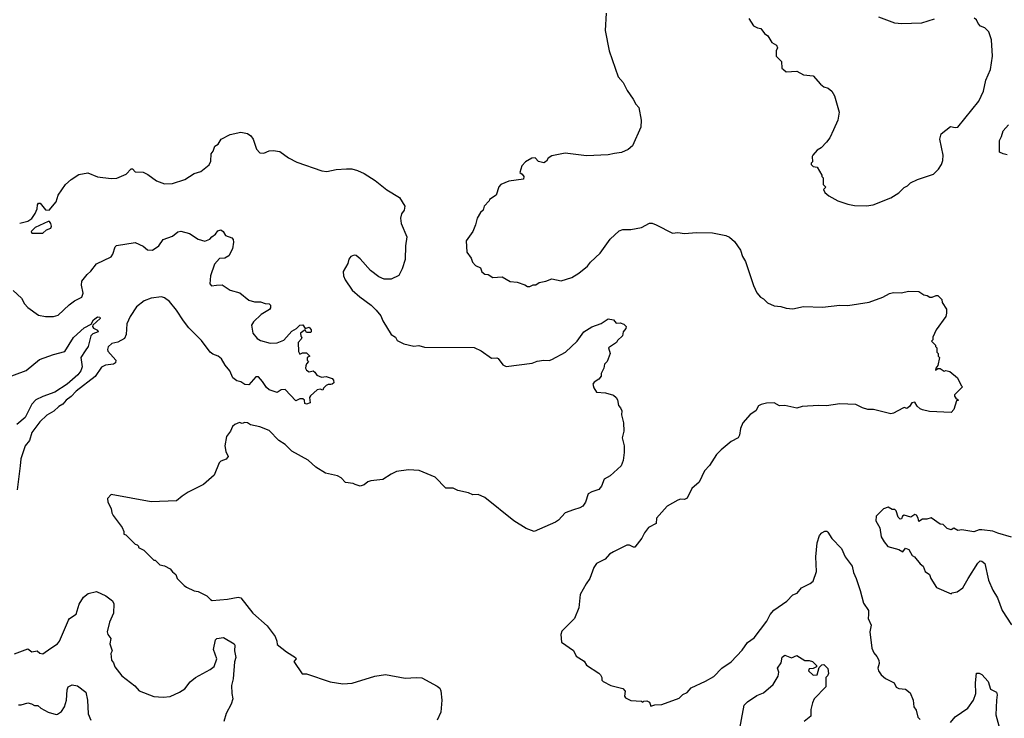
# Model space of a CAD drawing. Extents: x 1678759 to 1859541, y 384609 to 522867.
# Tile 67 of 256: x 1752543 to 1759893, y 417040 to 422256. Entities that reach past the tile are written whole.
import ezdxf

# ---------------------------------------------------------------- set-up
doc = ezdxf.new("R2010")
doc.units = 0

msp = doc.modelspace()

# ---------------------------------------------------------------- linework, layer by layer
at = {"layer": '0CON20XD'}
for points in [[(1756920.8, 422305), (1756914.3, 422175), (1756942.7, 422022.7), (1757010.3, 421830.3), (1757048.3, 421788.3), (1757077.7, 421727.7), (1757123.6, 421663.6), (1757142.5, 421625), (1757165, 421600), (1757182, 421505), (1757178.8, 421455), (1757116.7, 421315), (1757085, 421287.5), (1757035.9, 421264.1), (1756984, 421256), (1756935, 421248), (1756775, 421240), (1756615, 421260), (1756515, 421240), (1756487, 421223), (1756475, 421200), (1756455, 421187.5), (1756415, 421197.5), (1756390, 421225), (1756365, 421222.5), (1756320, 421195), (1756292.5, 421165), (1756277.5, 421115), (1756295, 421103.3), (1756306.7, 421085), (1756303.3, 421066.7), (1756195, 421050), (1756133.9, 421026.1), (1756120.5, 421009.5), (1756100, 420945), (1756050, 420915), (1756047.5, 420905), (1756010, 420865), (1756002.5, 420835), (1755983.6, 420816.4), (1755957.5, 420775), (1755946.4, 420723.6), (1755926.7, 420675), (1755876.7, 420605), (1755881.7, 420521.7), (1755912.5, 420475), (1755922.5, 420445), (1755945, 420420), (1755983, 420403), (1755993.9, 420373.9), (1756015, 420357.5), (1756040, 420355), (1756075, 420332.5), (1756145, 420337.5), (1756205, 420302.5), (1756256.4, 420296.4), (1756315, 420276.7), (1756335, 420263.3), (1756350, 420265), (1756375, 420276.2), (1756395, 420277.5), (1756420, 420295), (1756470, 420305), (1756515, 420322.5), (1756585, 420307.5), (1756665, 420332.5), (1756717.5, 420362.5), (1756782.5, 420415), (1756803.3, 420445), (1756875, 420513.3), (1756951.7, 420618.3), (1757019.1, 420680.9), (1757045, 420688.6), (1757105, 420690.8), (1757185, 420704), (1757245, 420736.7), (1757265, 420736.2), (1757295, 420724), (1757415, 420662), (1757455, 420667.5), (1757505, 420659.5), (1757595, 420668.5), (1757714.4, 420665.6), (1757815, 420645.4), (1757841.4, 420631.4), (1757879.3, 420599.3), (1757924, 420535), (1757939.1, 420489.1), (1757961.7, 420451.7), (1758021.2, 420271.2), (1758045, 420217.5), (1758072.5, 420185), (1758095, 420172.5), (1758125, 420143.3), (1758175, 420118.8), (1758225, 420113.8), (1758265, 420101.2), (1758315, 420098), (1758395, 420115.8), (1758535, 420110.8), (1758666.1, 420123.9), (1758725, 420122), (1758885, 420146.2), (1758985.9, 420184.1), (1759035, 420211.2), (1759065, 420218.8), (1759125, 420216.2), (1759178.3, 420228.3), (1759255, 420226.7), (1759291.7, 420201.7), (1759317.7, 420197.7), (1759336.7, 420183.3), (1759355, 420183.3), (1759385, 420197.5), (1759397, 420197), (1759427, 420167), (1759430, 420145), (1759460, 420095), (1759460, 420065), (1759455, 420040), (1759385, 419940), (1759360, 419885), (1759360, 419865), (1759350, 419855), (1759380, 419825), (1759380, 419815), (1759390, 419805), (1759390, 419775), (1759400, 419765), (1759400, 419745), (1759410, 419735), (1759396.7, 419673.3), (1759382.5, 419655), (1759380, 419640), (1759397.5, 419652.5), (1759413, 419653), (1759445, 419632.5), (1759455, 419637.5), (1759485, 419630), (1759543, 419583), (1759570, 419525), (1759580, 419515), (1759520, 419455), (1759520, 419445), (1759530.7, 419430.7), (1759550, 419415), (1759535, 419410), (1759516.7, 419345), (1759495, 419323.3), (1759335, 419330), (1759282.5, 419342.5), (1759265, 419350), (1759241.7, 419371.7), (1759225, 419400), (1759203.6, 419396.4), (1759185, 419367.5), (1759165, 419352.5), (1759145, 419360), (1759135, 419356.7), (1759065, 419317.5), (1759045, 419312.5), (1758916.1, 419346.1), (1758875, 419346.7), (1758835, 419357.5), (1758783.6, 419383.6), (1758665, 419388), (1758565, 419372), (1758505, 419376), (1758385, 419368.8), (1758345, 419356.7), (1758255, 419376.7), (1758213.6, 419373.6), (1758175, 419396.7), (1758117, 419393), (1758077, 419383), (1758057, 419373), (1758037.5, 419335), (1757995, 419307.5), (1757940, 419245), (1757922.5, 419205), (1757916.7, 419155), (1757906.7, 419135), (1757855, 419106.2), (1757778.8, 419045), (1757745, 419010), (1757692.3, 418927.7), (1757655, 418887.5), (1757615, 418802.5), (1757560, 418755), (1757525, 418683.3), (1757506, 418674), (1757475, 418676.2), (1757455, 418670), (1757376.1, 418623.9), (1757296.4, 418533.6), (1757293.3, 418495), (1757236.1, 418463.9), (1757205.9, 418424.1), (1757186.2, 418385), (1757135, 418318.8), (1757125, 418316.7), (1757095, 418332), (1757075, 418333.8), (1756975, 418283.8), (1756946.7, 418265), (1756912.3, 418227.7), (1756850, 418195), (1756828, 418165), (1756798, 418085), (1756772, 418045)], [(1757986.4, 422266.4), (1758020.7, 422210.7), (1758050, 422195), (1758075, 422190), (1758103.6, 422153.6), (1758127.5, 422135), (1758157, 422087), (1758192.5, 422065), (1758200, 422045), (1758190, 422025), (1758190, 421985), (1758230, 421945), (1758232.5, 421895), (1758243.6, 421883.6), (1758265, 421867.5), (1758343, 421873), (1758395, 421844), (1758465, 421836.2), (1758520, 421775), (1758545, 421756.2), (1758577.5, 421745), (1758605, 421723.3), (1758625, 421687.5), (1758661.2, 421565), (1758650.8, 421505), (1758617, 421433), (1758591.2, 421375), (1758565, 421341.2), (1758525, 421300), (1758497, 421283), (1758462.5, 421245), (1758457.5, 421235), (1758460, 421195), (1758450, 421185), (1758450, 421175), (1758465, 421160), (1758496.4, 421156.4), (1758530, 421095), (1758530, 421085), (1758540, 421075), (1758540, 421025), (1758560, 421005), (1758542.5, 420987.5), (1758552.5, 420965), (1758581.7, 420941.7), (1758650, 420905), (1758725, 420880), (1758775, 420868.8), (1758865, 420866.7)], [(1758865, 420866.7), (1758915, 420873.3), (1759045, 420926.7), (1759105.8, 420964.2), (1759145, 421002.5), (1759170, 421015), (1759193, 421037), (1759245, 421062.5), (1759365, 421102.5), (1759400.7, 421139.3), (1759423.3, 421175), (1759433.3, 421205), (1759436.2, 421245), (1759412, 421365), (1759422, 421405), (1759490.5, 421459.5), (1759525, 421451.2), (1759546.2, 421455), (1759702.1, 421647.9), (1759737.3, 421722.7), (1759755.9, 421804.1), (1759789.2, 421885), (1759805.6, 421985), (1759798.1, 422105), (1759778, 422165), (1759746.2, 422195), (1759715, 422208.8), (1759698.1, 422228.1), (1759684.2, 422254.2), (1759668.3, 422268.3)], [(1759369.1, 422260.9), (1759275, 422230), (1759125, 422225.6), (1759075, 422230.6), (1758955, 422275.8)], [(1752543.4, 420736.6), (1752605, 420753.1), (1752635, 420772.5), (1752660.1, 420809.9), (1752673.3, 420845), (1752676.2, 420875), (1752685, 420886.7), (1752695.9, 420885.9), (1752735, 420836.2), (1752762.5, 420835), (1752815, 420897.5), (1752831.2, 420945), (1752885, 421026.7), (1752927, 421063), (1752985, 421100.8), (1753051.7, 421111.7), (1753124.1, 421084.1), (1753225, 421070), (1753267.7, 421072.3), (1753337, 421103), (1753375, 421142.5), (1753385, 421142.5), (1753405, 421120), (1753465, 421116.7), (1753500.6, 421100.6), (1753565, 421053.8), (1753625, 421030), (1753685, 421033.3), (1753775.9, 421064.1), (1753845, 421108.8), (1753895, 421123.3), (1753956.6, 421173.4), (1753970.9, 421199.1), (1753972, 421255), (1753988.8, 421275), (1753998.8, 421311.2), (1754025, 421326.7), (1754046.1, 421363.9), (1754115, 421399.4), (1754195, 421417.1), (1754245, 421405.8), (1754269.7, 421389.7), (1754285.8, 421365), (1754310.5, 421290.5), (1754335, 421263.3), (1754365, 421260), (1754405, 421276.2), (1754435, 421280), (1754485, 421272), (1754548.8, 421225), (1754613, 421193), (1754797.6, 421127.6), (1754835, 421123.9), (1754905, 421138.9), (1754983.2, 421143.2), (1755023.2, 421143.2), (1755065, 421130), (1755115, 421107.5), (1755196.7, 421056.7), (1755285, 420986), (1755379.5, 420929.5), (1755417.5, 420865), (1755412.5, 420835), (1755394.2, 420805.8), (1755386, 420775), (1755391.9, 420735), (1755433.1, 420635), (1755422, 420568), (1755421.9, 420465), (1755399.4, 420395), (1755372.6, 420347.4), (1755315, 420318), (1755265, 420320), (1755225, 420337.5), (1755162.6, 420382.6), (1755085, 420471.2), (1755055, 420496.7), (1755040.7, 420499.3), (1755015, 420487.5), (1755001.2, 420468.8), (1754992.5, 420435), (1754956.7, 420375), (1754961.2, 420345), (1754974, 420315), (1755025, 420236.2), (1755083, 420187), (1755166, 420125), (1755205, 420088), (1755239.2, 420045), (1755255, 420006.7), (1755316.1, 419906.1), (1755347.5, 419885), (1755360.7, 419860.7), (1755410, 419835), (1755485, 419817.5), (1755523, 419823), (1755565, 419810), (1755935, 419808.6), (1755988.8, 419785), (1756065, 419729.2), (1756105, 419731.2), (1756115, 419726.7), (1756150.3, 419680.3), (1756175, 419666), (1756368.3, 419691.7), (1756405, 419706.2), (1756455, 419713.8), (1756495, 419712), (1756515, 419720), (1756616.7, 419775), (1756704.2, 419855), (1756753.9, 419926.1), (1756815, 419962.5)], [(1759915, 421247.5), (1759883.6, 421253.6), (1759857, 421267), (1759856.2, 421355), (1759872.5, 421385), (1759883.6, 421426.4), (1759925, 421470.8)], [(1752715, 420662.5), (1752743, 420687), (1752775, 420700), (1752780, 420715), (1752776.7, 420735), (1752765, 420748.8), (1752755, 420750), (1752660, 420705), (1752630, 420675), (1752635, 420662.5), (1752715, 420662.5)], [(1752494.5, 420234.5), (1752556.6, 420176.6), (1752580.5, 420135), (1752605, 420106.9), (1752685, 420050.6), (1752735, 420040), (1752795, 420041.4), (1752830, 420050), (1752912.6, 420127.4), (1752952.7, 420157.3), (1753007.1, 420185), (1753017.3, 420215), (1753005.3, 420275.3), (1753006.2, 420305), (1753046.7, 420353.3), (1753075, 420377.8), (1753116.7, 420433.3), (1753225.4, 420484.6), (1753239.4, 420505), (1753255, 420560), (1753265, 420570), (1753405, 420592.5), (1753465, 420566.4), (1753497.7, 420537.7), (1753534.4, 420535.6), (1753583, 420567), (1753615, 420614.3), (1753685, 420641.2), (1753725, 420673.3), (1753745, 420676.2), (1753810.5, 420660.5), (1753875, 420618.8), (1753925, 420603.8), (1753963, 420617), (1753977.5, 420635), (1754006, 420654), (1754021.4, 420678.6), (1754045, 420686.2), (1754062.5, 420675), (1754080, 420645), (1754126.4, 420626.4), (1754136.7, 420615), (1754140, 420595), (1754132.5, 420545), (1754105, 420493.8), (1754073.9, 420476.1), (1754035, 420473.3), (1753997.9, 420432.1), (1753967.5, 420345), (1753962.5, 420285), (1753975, 420268.8), (1754012.5, 420275)], [(1754012.5, 420275), (1754055, 420277.5), (1754115, 420237.5), (1754186.4, 420216.4), (1754255, 420162.2), (1754295, 420150.9), (1754340.6, 420150.6), (1754375, 420137.5), (1754405, 420135.7), (1754416.7, 420125), (1754416.7, 420105), (1754407.7, 420092.3), (1754346.7, 420055), (1754288.8, 420001.2), (1754274, 419975), (1754283.8, 419915), (1754315.8, 419875.8), (1754342.1, 419862.1), (1754412.3, 419842.3), (1754465.7, 419844.3), (1754515.6, 419864.4), (1754575, 419930), (1754609.3, 419950.7), (1754635, 419976.7), (1754657, 419977), (1754675, 419950), (1754705, 419960), (1754718.3, 419941.7), (1754720, 419925), (1754715, 419920), (1754685, 419920), (1754675, 419940), (1754640, 419915), (1754643, 419893), (1754650, 419885), (1754645, 419870), (1754622.5, 419845), (1754625, 419780), (1754635, 419760), (1754655, 419770), (1754685, 419770), (1754710, 419745), (1754690, 419735), (1754690, 419715), (1754700, 419705), (1754683, 419687), (1754678.3, 419671.7), (1754676.7, 419655), (1754685, 419640), (1754705, 419626.2), (1754735, 419633.3), (1754747.5, 419625), (1754761.7, 419601.7), (1754795, 419587.5), (1754831.7, 419591.7), (1754876.1, 419576.1), (1754886.7, 419565), (1754887.5, 419545), (1754876.1, 419533.9), (1754865, 419532.5), (1754845, 419532.5), (1754830, 419525), (1754810, 419505), (1754805, 419490), (1754786.7, 419496.7), (1754765, 419493.3), (1754713, 419447), (1754707.5, 419435), (1754712.5, 419395), (1754685, 419386.7), (1754671.7, 419391.7), (1754670, 419415), (1754656.4, 419426.4), (1754633.6, 419426.4), (1754605, 419410), (1754525, 419496.2), (1754495, 419493.8), (1754465, 419472.5), (1754405, 419493.8), (1754385, 419511.2), (1754355.8, 419555.8), (1754325, 419588.8), (1754305, 419590), (1754255, 419531.1), (1754225, 419533.5), (1754195, 419551.9), (1754165, 419560), (1754133.2, 419583.2), (1754112.9, 419635), (1754077.4, 419677.4), (1754048.6, 419725), (1754025, 419744), (1753985, 419760), (1753966, 419775), (1753901.7, 419861.7), (1753807.1, 419955), (1753765, 420007.5), (1753715, 420088.6), (1753661.3, 420151.3), (1753625, 420179.2), (1753602.1, 420187.9), (1753525, 420178.1), (1753471.9, 420158.1), (1753415, 420111.2), (1753368.6, 420041.4), (1753342.7, 419985), (1753339.2, 419905), (1753325.5, 419875), (1753275, 419847.9), (1753231.7, 419838.3), (1753205, 419813.8), (1753198.9, 419795), (1753201.9, 419781.9), (1753260, 419715), (1753259.2, 419695), (1753243.3, 419685), (1753185, 419675.9), (1753155, 419660.9), (1753107.1, 419592.9), (1752965, 419482.9), (1752927.6, 419442.4), (1752890, 419415), (1752865, 419384.4), (1752835, 419368.1), (1752797.1, 419332.9), (1752745, 419304.6), (1752695, 419253.8), (1752634.7, 419175), (1752616, 419115), (1752585, 419074.2), (1752553, 418977), (1752546, 418924), (1752524.5, 418745)], [(1752417.7, 419572.3), (1752592.3, 419637.7), (1752692, 419718), (1752795, 419757.5), (1752880.5, 419779.5), (1752945, 419884), (1753024, 419955), (1753077, 419983), (1753093.3, 420015), (1753125, 420037.5), (1753142.5, 420035), (1753143.3, 420025), (1753090, 419975), (1753087.5, 419965), (1753093.9, 419953.9), (1753125, 419938.8), (1753128.8, 419925), (1753090, 419910), (1753074, 419895), (1753054.5, 419815), (1753032.5, 419785), (1752998.6, 419735), (1753008.6, 419665), (1752999.5, 419635), (1752976.5, 419605), (1752896.9, 419535), (1752805.6, 419474.4), (1752715, 419443.9), (1752665, 419416.8), (1752634.7, 419385.3), (1752583.1, 419286.9), (1752521.9, 419235)], [(1756815, 419962.5), (1756882.7, 419987.3), (1756935, 420022.5), (1756976.2, 420016.2), (1756995, 419990), (1757025, 419993.3), (1757053.9, 419983.9), (1757070, 419965), (1757068.3, 419951.7), (1757047.5, 419925), (1757043.3, 419895), (1757005, 419860), (1756997.5, 419845), (1756937.5, 419805), (1756950, 419765), (1756927.5, 419705), (1756907.5, 419685), (1756902.5, 419655), (1756882.5, 419615), (1756882.5, 419595), (1756865, 419572.5), (1756830.7, 419549.3), (1756822.5, 419535), (1756828.3, 419508.3), (1756850, 419475), (1756915, 419470), (1756975, 419453.3), (1756995.8, 419435.8), (1757005, 419417.5), (1757013.8, 419375), (1757028.8, 419358.8), (1757038.8, 419335), (1757034.2, 419305), (1757050, 419245), (1757053.3, 419185), (1757041.2, 419135), (1757054.2, 419075), (1757056.2, 419025), (1757048.8, 418965), (1757033.8, 418926.2), (1756950.5, 418849.5), (1756906, 418825), (1756886.1, 418773.9), (1756865, 418747.5), (1756815, 418731.2), (1756787.5, 418715), (1756766.7, 418655), (1756746.7, 418625), (1756725, 418611.2), (1756676.2, 418596.2), (1756615, 418574), (1756565, 418518.8), (1756543.3, 418505), (1756384.3, 418434.3), (1756325, 418458), (1756231.2, 418515), (1756015, 418688.6), (1755965, 418712.2), (1755925, 418708), (1755894.5, 418724.5), (1755815, 418740.8), (1755779.4, 418759.4), (1755725, 418759.2), (1755645, 418841.2), (1755525, 418890), (1755445, 418896), (1755355, 418882), (1755315, 418863.8), (1755255, 418822), (1755165, 418813.8), (1755142.5, 418805), (1755115, 418783.3), (1755085, 418773.8), (1755047.5, 418785), (1755032.7, 418792.7), (1754975, 418800), (1754943.3, 418835), (1754915, 418850.8), (1754825, 418869.2), (1754755, 418915.8), (1754697.4, 418967.4), (1754575, 419035.5), (1754525, 419084.4), (1754478.1, 419115), (1754405, 419188.8), (1754335, 419216.2), (1754265, 419232.5), (1754245, 419246.2), (1754225, 419248.8), (1754205, 419242.5), (1754185, 419247.5), (1754150, 419235), (1754130.7, 419219.3), (1754117.5, 419185), (1754086.4, 419143.6), (1754074.2, 419075), (1754081.7, 419031.7), (1754100, 418995), (1754084.1, 418975.9), (1754045, 418958.8), (1754033.2, 418946.8), (1753994, 418855), (1753915, 418785.8), (1753801.7, 418728.3), (1753755, 418699.2), (1753714.2, 418664.2), (1753525, 418655.8), (1753225, 418710), (1753198.3, 418681.7), (1753202.5, 418655), (1753227, 418607), (1753230, 418575), (1753240, 418555), (1753307.5, 418465), (1753320, 418435), (1753320, 418415), (1753335, 418410), (1753405, 418340), (1753420, 418335), (1753430, 418325), (1753430, 418315), (1753470, 418295), (1753545, 418220), (1753555, 418220), (1753590, 418185), (1753625, 418177.5), (1753666.4, 418156.4), (1753683.6, 418133.6), (1753710, 418115), (1753720, 418085), (1753770.7, 418030.7), (1753789.3, 418019.3), (1753845, 417992.5), (1753875, 417987.5), (1753940, 417955), (1753967, 417927), (1753980.7, 417920.7), (1754095, 417928.8), (1754175, 417944.2), (1754195, 417939.2), (1754283.8, 417825), (1754390.3, 417730.3), (1754449.7, 417649.7), (1754463.3, 417615), (1754465, 417590), (1754535, 417536.7), (1754602.5, 417495), (1754607.5, 417485), (1754590, 417465), (1754651.7, 417371.7), (1754685, 417372.5), (1754861.7, 417311.7), (1754955, 417296.7), (1755025, 417301.2), (1755195, 417355.7), (1755275, 417366.7), (1755420.9, 417340.9), (1755505, 417345.8), (1755545, 417342), (1755659.7, 417279.7), (1755678.8, 417265), (1755688, 417245), (1755693.8, 417175), (1755687.5, 417085), (1755660, 417025)], [(1759947, 418393), (1759845, 418423.3), (1759806.4, 418436.4), (1759725, 418447.5), (1759705, 418447.5), (1759665, 418433.3), (1759575, 418446.7), (1759545, 418442.5), (1759515, 418460), (1759495, 418447.5), (1759465, 418457.5), (1759436, 418486), (1759415, 418490), (1759346.1, 418536.1), (1759315, 418527.5), (1759283, 418527), (1759255, 418510), (1759250, 418535), (1759236.4, 418556.4), (1759225, 418562.5), (1759195, 418542.5), (1759145, 418557.5), (1759131.7, 418548.3), (1759125, 418530), (1759115, 418527.5), (1759101.4, 418541.4), (1759085, 418590), (1759075, 418600), (1759055, 418600), (1759025, 418617.5), (1758990, 418605), (1758935, 418550), (1758934, 418515), (1758963.3, 418463.3), (1758974.2, 418395), (1758995, 418357.5), (1759023.6, 418323.6), (1759105, 418300), (1759135, 418282.5), (1759155, 418310), (1759179.3, 418299.3), (1759205, 418256.7), (1759222.5, 418245), (1759264.1, 418194.1), (1759287.5, 418175), (1759302.5, 418135), (1759333.3, 418115), (1759343.9, 418083.9), (1759386.4, 418016.4), (1759495, 417970), (1759503, 417977), (1759540, 417985), (1759582.5, 418015), (1759623.8, 418085), (1759695, 418197.5), (1759712.5, 418215), (1759725, 418213.3), (1759746.7, 418195), (1759775, 418072.5), (1759806.6, 417996.6), (1759840.7, 417940.7), (1759875.6, 417845), (1759947.6, 417737.6)], [(1756772, 418045), (1756727.1, 417965), (1756715.8, 417865), (1756685.7, 417784.3), (1756590.5, 417689.5), (1756583.8, 417665), (1756588.3, 417608.3), (1756675.9, 417545.9), (1756697.5, 417505), (1756755.9, 417465.9), (1756775, 417437.5), (1756865, 417377.5), (1756877.5, 417365), (1756887.5, 417345), (1756887.5, 417325), (1756897.5, 417315), (1756955, 417284), (1757045, 417262.5), (1757061.7, 417241.7), (1757057.5, 417205), (1757065, 417192.5), (1757105, 417173.3), (1757185, 417167.5), (1757195, 417160), (1757203, 417167), (1757225, 417170), (1757245, 417160), (1757255, 417130), (1757285, 417140), (1757337, 417143), (1757465, 417190), (1757492, 417218), (1757526.4, 417233.6), (1757555, 417266.7), (1757663.6, 417316.4), (1757725, 417353.3), (1757785, 417413.3), (1757855, 417461.2), (1757935, 417548.8), (1757976.2, 417605), (1758025, 417641.2), (1758119.2, 417765), (1758145.7, 417815), (1758172, 417848), (1758268.8, 417915), (1758315, 417962), (1758346.7, 417975), (1758378.8, 418015), (1758444.5, 418045.5), (1758465.4, 418064.6), (1758490, 418135), (1758486, 418245), (1758495, 418350), (1758513.9, 418406.1), (1758530, 418425), (1758553, 418437), (1758567, 418437), (1758575, 418430), (1758605, 418382.5), (1758677.3, 418307.3), (1758703.8, 418245), (1758756.3, 418176.3), (1758767.6, 418127.6), (1758788.1, 418085), (1758817.8, 417995), (1758840.7, 417900.7), (1758879.2, 417845), (1758878.6, 417815), (1758877.5, 417785), (1758900, 417735), (1758890, 417685), (1758904, 417565), (1758917.7, 417527.7), (1758942.3, 417502.3), (1758956.2, 417475), (1758959.3, 417449.3), (1758948.8, 417415), (1758953.8, 417395), (1758973.3, 417365), (1759005, 417337.5), (1759070, 417305), (1759085, 417273.3), (1759105, 417263.3), (1759155, 417256.7), (1759189.1, 417229.1), (1759213.3, 417175), (1759217.5, 417125), (1759235, 417100), (1759248.3, 417048.3), (1759265, 417030)], [(1752505, 417522.5), (1752605, 417560), (1752635, 417537.5), (1752675, 417543.3), (1752695, 417527.5), (1752715, 417522.5), (1752775, 417563.3), (1752825, 417596.2), (1752840, 417615), (1752907.3, 417772.7), (1752916.2, 417785), (1752965, 417818.8), (1752987.5, 417892.5), (1753019.4, 417945), (1753055, 417972.5), (1753117.5, 417987.5), (1753186.2, 417955), (1753235, 417916.2), (1753245.8, 417895), (1753244, 417825), (1753215, 417757.5), (1753197.1, 417685), (1753202.5, 417665), (1753222.9, 417635), (1753217.5, 417595), (1753233.8, 417545), (1753223.9, 417523.9), (1753227.5, 417475), (1753243.6, 417453.6), (1753253.3, 417425), (1753306.1, 417356.1), (1753401.7, 417281.7), (1753435.9, 417245.9), (1753545, 417202.5), (1753615, 417197.5), (1753667, 417203), (1753737.5, 417235), (1753775, 417261.2), (1753815, 417312), (1753855, 417344.3), (1753966.4, 417403.6), (1753995, 417428), (1754014, 417485), (1753990.8, 417555), (1754003.8, 417625), (1754015, 417636.2), (1754065, 417642.5), (1754145, 417596.7), (1754148.8, 417585), (1754146.2, 417545), (1754156, 417495), (1754147.5, 417462.5), (1754137.1, 417335), (1754125.6, 417285), (1754126, 417225), (1754135.5, 417185), (1754121.8, 417145), (1754085.6, 417075), (1754066.7, 417015)], [(1757911.4, 416925), (1757951.2, 417138.8), (1757975.7, 417164.3), (1758045, 417210), (1758095, 417231.2), (1758166.4, 417293.6), (1758204.4, 417355.6), (1758209.2, 417385), (1758198.8, 417415), (1758227.5, 417455), (1758235, 417497.5), (1758255, 417512.5), (1758305, 417492.5), (1758345, 417508.8), (1758405, 417472.5), (1758435, 417472.5), (1758460, 417465), (1758490, 417435), (1758490, 417425), (1758467, 417413), (1758435, 417410), (1758430, 417395), (1758465, 417363.3), (1758496.4, 417363.6), (1758511.7, 417418.3), (1758531.7, 417438.3), (1758545, 417442.5), (1758575, 417412.5), (1758580, 417375), (1758573.3, 417356.7), (1758560, 417345), (1758560, 417275), (1758474.4, 417185.6), (1758460, 417155), (1758447.5, 417105), (1758448, 417055), (1758400, 417015)], [(1759491.7, 417008.3), (1759525, 417050), (1759621.2, 417115), (1759662.9, 417175), (1759680, 417225), (1759678, 417305), (1759685, 417377.5), (1759705, 417377.5), (1759725, 417366.7), (1759771.2, 417315), (1759788.8, 417258.8), (1759833.3, 417235), (1759838.8, 417215), (1759834.4, 417175), (1759828.6, 417065), (1759852.9, 416985)], [(1752535, 417140), (1752555, 417140), (1752605, 417156.2), (1752632.5, 417147.5), (1752655, 417136.7), (1752680, 417135), (1752702.5, 417115), (1752755, 417086.2), (1752815, 417068), (1752825, 417070), (1752855, 417091.4), (1752879.1, 417125), (1752893.5, 417176.5), (1752897.4, 417252.6), (1752904.7, 417275.3), (1752935, 417288.9), (1752975, 417283.6), (1753036.1, 417235), (1753050.5, 417175), (1753054, 417074), (1753075.7, 417025.7)]]:
    msp.add_lwpolyline(points, dxfattribs=at)

doc.saveas('drawing.dxf')
